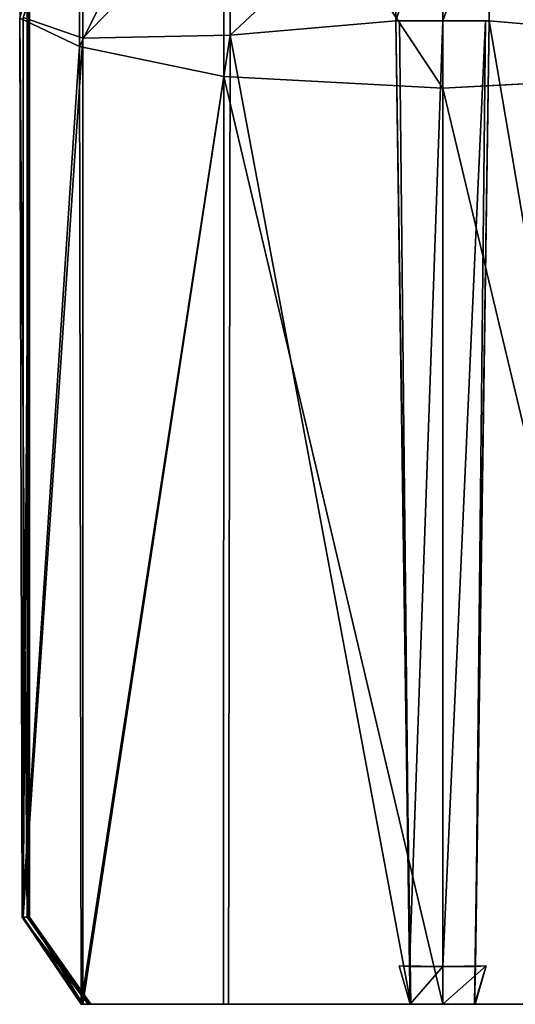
# Model space of a CAD drawing. Extents: x 0 to 35.8, y 0 to 27.5.
# Tile 206 of 256: x 30.429 to 30.731, y 0 to 0.6. Entities that reach past the tile are written whole.
import ezdxf

# ---------------------------------------------------------------- set-up
doc = ezdxf.new("R2010")
doc.units = 0
doc.header["$MEASUREMENT"] = 0
doc.layers.get('0').update_dxf_attribs({"color": 13, "linetype": 'CONTINUOUS'})
doc.layers.add('HDI8056C_KNOBS_-_4_1', color=252, linetype='CONTINUOUS')

# ---------------------------------------------------------------- blocks, each defined once
blk = doc.blocks.new('RGM8658UC_TRADECAD_V06_DXF')
at = {"layer": 'HDI8056C_KNOBS_-_4_1', "color": 0}
for p, q in [((30.4652, 0.7789, 1.9346), (30.4656, 0.5831, 1.9354)), ((30.4652, 0.7789, 1.9346), (30.4656, 0.5831, 1.9354)), ((30.6867, 0.7629, 1.8996), (30.6867, 0.5578, 1.9006)), ((30.6867, 0.7629, 1.8996), (30.6867, 0.5578, 1.9006)), ((30.5535, 0.565, 1.9112), (30.5535, 0.7593, 1.9103)), ((30.5535, 0.565, 1.9112), (30.5535, 0.7593, 1.9103)), ((30.6867, 0.5989, 3.932), (30.6867, 0.6849, 3.932)), ((30.6867, 0.5989, 3.932), (30.6867, 0.6849, 3.932)), ((30.4678, 0.5882, 3.897), (30.4678, 0.6825, 3.8996)), ((30.4678, 0.5882, 3.897), (30.4678, 0.6825, 3.8996)), ((30.5573, 0.6812, 3.9217), (30.5573, 0.59, 3.9217)), ((30.5573, 0.6812, 3.9217), (30.5573, 0.59, 3.9217)), ((30.6583, 0.5989, 3.932), (30.657, 0.6833, 3.9318)), ((30.6583, 0.5989, 3.932), (30.657, 0.6833, 3.9318)), ((30.7164, 0.6833, 3.9318), (30.715, 0.5989, 3.932)), ((30.7164, 0.6833, 3.9318), (30.715, 0.5989, 3.932)), ((30.4338, 0.6152, 2.2701), (30.4338, 0.053, 2.3072)), ((30.4338, 0.6152, 2.2701), (30.4338, 0.053, 2.3072)), ((30.4346, 0.053, 2.4889), (30.4348, 0.6173, 2.488)), ((30.4346, 0.053, 2.4889), (30.4348, 0.6173, 2.488)), ((30.4353, 0.053, 3.4808), (30.4353, 0.6173, 3.4554)), ((30.4353, 0.6173, 2.9858), (30.4353, 0.053, 2.9868)), ((30.4353, 0.053, 2.7194), (30.4353, 0.6173, 2.7191)), ((30.4353, 0.053, 3.4808), (30.4353, 0.6173, 3.4554)), ((30.4353, 0.053, 3.2198), (30.4353, 0.6173, 3.2064)), ((30.4353, 0.053, 2.7194), (30.4353, 0.6173, 2.7191)), ((30.4353, 0.053, 3.2198), (30.4353, 0.6173, 3.2064)), ((30.4353, 0.6173, 2.9858), (30.4353, 0.053, 2.9868)), ((30.4309, 0.053, 2.0275), (30.4293, 0.6004, 2.0161)), ((30.4293, 0.6004, 2.0161), (30.4656, 0.5831, 1.9354)), ((30.4309, 0.053, 2.0275), (30.4293, 0.6004, 2.0161)), ((30.4293, 0.6004, 2.0161), (30.4656, 0.5831, 1.9354)), ((30.4314, 0.6008, 3.8265), (30.4315, 0.053, 3.7935)), ((30.4314, 0.6008, 3.8265), (30.4678, 0.5882, 3.897)), ((30.4314, 0.6008, 3.8265), (30.4315, 0.053, 3.7935)), ((30.4314, 0.6008, 3.8265), (30.4678, 0.5882, 3.897)), ((30.5573, 0.59, 3.9217), (30.6583, 0.5989, 3.932)), ((30.5573, 0.59, 3.9217), (30.6583, 0.5989, 3.932)), ((30.6674, 0, 3.9103), (30.6583, 0.5989, 3.932)), ((30.6583, 0.5989, 3.932), (30.6867, 0.5989, 3.932)), ((30.6583, 0.5989, 3.932), (30.6605, 0.5989, 3.9254)), ((30.6583, 0.5989, 3.932), (30.6867, 0.5989, 3.932)), ((30.6674, 0, 3.9103), (30.6583, 0.5989, 3.932)), ((30.6583, 0.5989, 3.932), (30.6605, 0.5989, 3.9254)), ((30.6666, 0.0231, 3.8842), (30.6605, 0.5989, 3.9254)), ((30.6605, 0.5989, 3.9254), (30.6867, 0.5989, 3.9249)), ((30.6605, 0.5989, 3.9254), (30.6867, 0.5989, 3.9249)), ((30.6666, 0.0231, 3.8842), (30.6605, 0.5989, 3.9254)), ((30.6867, 0.5989, 3.9249), (30.7128, 0.5989, 3.9254)), ((30.6867, 0.0231, 3.8842), (30.6867, 0.5989, 3.9249)), ((30.6867, 0.5989, 3.9249), (30.7128, 0.5989, 3.9254)), ((30.6867, 0.5989, 3.9249), (30.6867, 0.5989, 3.932)), ((30.6867, 0.5989, 3.932), (30.715, 0.5989, 3.932)), ((30.6867, 0.5989, 3.932), (30.715, 0.5989, 3.932)), ((30.6867, 0.0231, 3.8842), (30.6867, 0.5989, 3.9249)), ((30.6867, 0.5989, 3.9249), (30.6867, 0.5989, 3.932)), ((30.715, 0.5989, 3.932), (30.706, 0, 3.9103)), ((30.715, 0.5989, 3.932), (30.706, 0, 3.9103)), ((30.7128, 0.5989, 3.9254), (30.7067, 0.0231, 3.8842)), ((30.7128, 0.5989, 3.9254), (30.7067, 0.0231, 3.8842)), ((30.7128, 0.5989, 3.9254), (30.715, 0.5989, 3.932)), ((30.7128, 0.5989, 3.9254), (30.715, 0.5989, 3.932)), ((30.715, 0.5989, 3.932), (30.816, 0.59, 3.9217)), ((30.715, 0.5989, 3.932), (30.816, 0.59, 3.9217)), ((30.5573, 0.59, 3.9217), (30.4678, 0.5882, 3.897)), ((30.5573, 0.59, 3.9217), (30.4678, 0.5882, 3.897)), ((30.4678, 0, 3.881), (30.4678, 0.5882, 3.897)), ((30.4678, 0, 3.881), (30.4678, 0.5882, 3.897)), ((30.5564, 0, 3.9), (30.5573, 0.59, 3.9217)), ((30.5564, 0, 3.9), (30.5573, 0.59, 3.9217)), ((30.5535, 0.565, 1.9112), (30.4656, 0.5831, 1.9354)), ((30.4656, 0.5831, 1.9354), (30.4668, 0, 1.9379)), ((30.5535, 0.565, 1.9112), (30.4656, 0.5831, 1.9354)), ((30.4656, 0.5831, 1.9354), (30.4668, 0, 1.9379)), ((30.5534, 0, 1.9139), (30.5535, 0.565, 1.9112)), ((30.5534, 0, 1.9139), (30.5535, 0.565, 1.9112)), ((30.5535, 0.565, 1.9112), (30.6867, 0.5578, 1.9006)), ((30.5535, 0.565, 1.9112), (30.6867, 0.5578, 1.9006)), ((30.6867, 0.5578, 1.9006), (30.8199, 0.565, 1.9112)), ((30.6867, 0.5578, 1.9006), (30.8199, 0.565, 1.9112)), ((30.6867, 0.5578, 1.9006), (30.6867, 0, 1.9034)), ((30.6867, 0.5578, 1.9006), (30.6867, 0, 1.9034)), ((30.4338, 0.053, 2.3072), (30.4309, 0.053, 2.0275)), ((30.4338, 0.053, 2.3072), (30.4309, 0.053, 2.0275)), ((30.4668, 0, 1.9379), (30.4309, 0.053, 2.0275)), ((30.4668, 0, 1.9379), (30.4309, 0.053, 2.0275)), ((30.4315, 0.053, 3.7935), (30.4353, 0.053, 3.4808)), ((30.4315, 0.053, 3.7935), (30.4353, 0.053, 3.4808)), ((30.4315, 0.053, 3.7935), (30.4678, 0, 3.881)), ((30.4315, 0.053, 3.7935), (30.4678, 0, 3.881)), ((30.4338, 0.053, 2.3072), (30.4346, 0.053, 2.4889)), ((30.471, 0, 2.3072), (30.4338, 0.053, 2.3072)), ((30.4338, 0.053, 2.3072), (30.4346, 0.053, 2.4889)), ((30.471, 0, 2.3072), (30.4338, 0.053, 2.3072)), ((30.4346, 0.053, 2.4889), (30.4717, 0, 2.4889)), ((30.4353, 0.053, 2.7194), (30.4346, 0.053, 2.4889)), ((30.4353, 0.053, 2.7194), (30.4346, 0.053, 2.4889)), ((30.4346, 0.053, 2.4889), (30.4717, 0, 2.4889)), ((30.4353, 0.053, 2.9868), (30.4353, 0.053, 2.7194)), ((30.4353, 0.053, 3.4808), (30.4353, 0.053, 3.2198)), ((30.4353, 0.053, 3.2198), (30.4353, 0.053, 2.9868)), ((30.4725, 0, 3.4808), (30.4353, 0.053, 3.4808)), ((30.4353, 0.053, 2.9868), (30.4353, 0.053, 2.7194)), ((30.4353, 0.053, 2.9868), (30.4725, 0, 2.9868)), ((30.4725, 0, 2.7194), (30.4353, 0.053, 2.7194)), ((30.4353, 0.053, 3.4808), (30.4353, 0.053, 3.2198)), ((30.4725, 0, 3.4808), (30.4353, 0.053, 3.4808)), ((30.4725, 0, 3.2198), (30.4353, 0.053, 3.2198)), ((30.4725, 0, 2.7194), (30.4353, 0.053, 2.7194)), ((30.4353, 0.053, 3.2198), (30.4353, 0.053, 2.9868)), ((30.4725, 0, 3.2198), (30.4353, 0.053, 3.2198)), ((30.4353, 0.053, 2.9868), (30.4725, 0, 2.9868)), ((30.6867, 0.0231, 3.4973), (30.6602, 0.0235, 3.5007)), ((30.6602, 0.0235, 3.5007), (30.6666, 0.0231, 3.8842)), ((30.6669, 0, 3.504), (30.6602, 0.0235, 3.5007)), ((30.6867, 0.0231, 3.4973), (30.6602, 0.0235, 3.5007)), ((30.6669, 0, 3.504), (30.6602, 0.0235, 3.5007)), ((30.6602, 0.0235, 3.5007), (30.6666, 0.0231, 3.8842)), ((30.6867, 0.0231, 3.8842), (30.6666, 0.0231, 3.8842)), ((30.6867, 0.0231, 3.8842), (30.6666, 0.0231, 3.8842)), ((30.6666, 0.0231, 3.8842), (30.6674, 0, 3.9103)), ((30.6666, 0.0231, 3.8842), (30.6674, 0, 3.9103)), ((30.7132, 0.0235, 3.5007), (30.6867, 0.0231, 3.4973)), ((30.7132, 0.0235, 3.5007), (30.6867, 0.0231, 3.4973)), ((30.7067, 0.0231, 3.8842), (30.6867, 0.0231, 3.8842)), ((30.7067, 0.0231, 3.8842), (30.6867, 0.0231, 3.8842)), ((30.6867, 0.0231, 3.4973), (30.6867, 0.0231, 3.8842)), ((30.6867, 0, 3.5006), (30.6867, 0.0231, 3.4973)), ((30.6867, 0.0231, 3.4973), (30.6867, 0.0231, 3.8842)), ((30.6867, 0, 3.5006), (30.6867, 0.0231, 3.4973)), ((30.706, 0, 3.9103), (30.7067, 0.0231, 3.8842)), ((30.706, 0, 3.9103), (30.7067, 0.0231, 3.8842)), ((30.7132, 0.0235, 3.5007), (30.7064, 0, 3.504)), ((30.7132, 0.0235, 3.5007), (30.7064, 0, 3.504)), ((30.7067, 0.0231, 3.8842), (30.7132, 0.0235, 3.5007)), ((30.7067, 0.0231, 3.8842), (30.7132, 0.0235, 3.5007)), ((30.4668, 0, 1.9379), (30.5534, 0, 1.9139)), ((30.4668, 0, 1.9379), (30.5534, 0, 1.9139)), ((30.4668, 0, 1.9379), (30.471, 0, 2.3072)), ((30.4668, 0, 1.9379), (30.471, 0, 2.3072)), ((30.4678, 0, 3.881), (30.5564, 0, 3.9)), ((30.4725, 0, 3.4808), (30.4678, 0, 3.881)), ((30.4725, 0, 3.4808), (30.4678, 0, 3.881)), ((30.4678, 0, 3.881), (30.5564, 0, 3.9)), ((30.4717, 0, 2.4889), (30.471, 0, 2.3072)), ((30.471, 0, 2.3072), (30.5664, 0, 2.2929)), ((30.471, 0, 2.3072), (30.5664, 0, 2.2929)), ((30.4717, 0, 2.4889), (30.471, 0, 2.3072)), ((30.5699, 0, 2.4807), (30.4717, 0, 2.4889)), ((30.4717, 0, 2.4889), (30.4725, 0, 2.7194)), ((30.5699, 0, 2.4807), (30.4717, 0, 2.4889)), ((30.4717, 0, 2.4889), (30.4725, 0, 2.7194)), ((30.567, 0, 3.2225), (30.4725, 0, 3.2198)), ((30.4725, 0, 3.2198), (30.4725, 0, 3.4808)), ((30.4725, 0, 3.4808), (30.5661, 0, 3.4935)), ((30.567, 0, 3.2225), (30.4725, 0, 3.2198)), ((30.5679, 0, 2.9868), (30.4725, 0, 2.9868)), ((30.4725, 0, 2.9868), (30.4725, 0, 3.2198)), ((30.4725, 0, 3.4808), (30.5661, 0, 3.4935)), ((30.5688, 0, 2.7178), (30.4725, 0, 2.7194)), ((30.4725, 0, 2.7194), (30.4725, 0, 2.9868)), ((30.5679, 0, 2.9868), (30.4725, 0, 2.9868)), ((30.5688, 0, 2.7178), (30.4725, 0, 2.7194)), ((30.4725, 0, 2.7194), (30.4725, 0, 2.9868)), ((30.4725, 0, 3.2198), (30.4725, 0, 3.4808)), ((30.4725, 0, 2.9868), (30.4725, 0, 3.2198)), ((30.5664, 0, 2.2929), (30.5534, 0, 1.9139)), ((30.5534, 0, 1.9139), (30.6867, 0, 1.9034)), ((30.5534, 0, 1.9139), (30.6867, 0, 1.9034)), ((30.5664, 0, 2.2929), (30.5534, 0, 1.9139)), ((30.5564, 0, 3.9), (30.5661, 0, 3.4935)), ((30.5564, 0, 3.9), (30.5661, 0, 3.4935)), ((30.5564, 0, 3.9), (30.6674, 0, 3.9103)), ((30.5564, 0, 3.9), (30.6674, 0, 3.9103)), ((30.567, 0, 3.2225), (30.5661, 0, 3.4935)), ((30.5661, 0, 3.4935), (30.6669, 0, 3.504)), ((30.567, 0, 3.2225), (30.5661, 0, 3.4935)), ((30.5661, 0, 3.4935), (30.6669, 0, 3.504)), ((30.5664, 0, 2.2929), (30.6867, 0, 2.2888)), ((30.5699, 0, 2.4807), (30.5664, 0, 2.2929)), ((30.5664, 0, 2.2929), (30.6867, 0, 2.2888)), ((30.5699, 0, 2.4807), (30.5664, 0, 2.2929)), ((30.6867, 0, 3.2254), (30.567, 0, 3.2225)), ((30.567, 0, 3.2225), (30.5679, 0, 2.9868)), ((30.6867, 0, 3.2254), (30.567, 0, 3.2225)), ((30.567, 0, 3.2225), (30.5679, 0, 2.9868)), ((30.6867, 0, 2.9869), (30.5679, 0, 2.9868)), ((30.5679, 0, 2.9868), (30.5688, 0, 2.7178)), ((30.5679, 0, 2.9868), (30.5688, 0, 2.7178)), ((30.6867, 0, 2.9869), (30.5679, 0, 2.9868)), ((30.5699, 0, 2.4807), (30.5688, 0, 2.7178)), ((30.5688, 0, 2.7178), (30.6867, 0, 2.7162)), ((30.5688, 0, 2.7178), (30.6867, 0, 2.7162)), ((30.5699, 0, 2.4807), (30.5688, 0, 2.7178)), ((30.6867, 0, 2.4779), (30.5699, 0, 2.4807)), ((30.6867, 0, 2.4779), (30.5699, 0, 2.4807)), ((30.6669, 0, 3.504), (30.6867, 0, 3.2254)), ((30.6669, 0, 3.504), (30.6867, 0, 3.2254)), ((30.6669, 0, 3.504), (30.6867, 0, 3.5006)), ((30.6674, 0, 3.9103), (30.6669, 0, 3.504)), ((30.6669, 0, 3.504), (30.6867, 0, 3.5006)), ((30.6674, 0, 3.9103), (30.6669, 0, 3.504)), ((30.6867, 0, 3.2254), (30.6867, 0, 3.5006)), ((30.6867, 0, 3.5006), (30.7064, 0, 3.504)), ((30.7064, 0, 3.504), (30.6867, 0, 3.2254)), ((30.7064, 0, 3.504), (30.6867, 0, 3.2254)), ((30.8063, 0, 3.2225), (30.6867, 0, 3.2254)), ((30.6867, 0, 3.2254), (30.6867, 0, 3.5006)), ((30.6867, 0, 2.4779), (30.6867, 0, 2.7162)), ((30.6867, 0, 2.7162), (30.8045, 0, 2.7178)), ((30.8034, 0, 2.4807), (30.6867, 0, 2.4779)), ((30.8054, 0, 2.9868), (30.6867, 0, 2.9869)), ((30.6867, 0, 2.9869), (30.6867, 0, 3.2254)), ((30.8063, 0, 3.2225), (30.6867, 0, 3.2254)), ((30.6867, 0, 1.9034), (30.8199, 0, 1.9139)), ((30.8054, 0, 2.9868), (30.6867, 0, 2.9869)), ((30.6867, 0, 2.7162), (30.8045, 0, 2.7178)), ((30.6867, 0, 2.7162), (30.6867, 0, 2.9869)), ((30.6867, 0, 1.9034), (30.6867, 0, 2.2888)), ((30.6867, 0, 2.2888), (30.807, 0, 2.2929)), ((30.6867, 0, 1.9034), (30.8199, 0, 1.9139)), ((30.6867, 0, 3.5006), (30.7064, 0, 3.504)), ((30.6867, 0, 2.2888), (30.807, 0, 2.2929)), ((30.6867, 0, 2.2888), (30.6867, 0, 2.4779)), ((30.8034, 0, 2.4807), (30.6867, 0, 2.4779)), ((30.6867, 0, 2.4779), (30.6867, 0, 2.7162)), ((30.6867, 0, 2.9869), (30.6867, 0, 3.2254)), ((30.6867, 0, 2.7162), (30.6867, 0, 2.9869)), ((30.6867, 0, 1.9034), (30.6867, 0, 2.2888)), ((30.6867, 0, 2.2888), (30.6867, 0, 2.4779)), ((30.7064, 0, 3.504), (30.706, 0, 3.9103)), ((30.706, 0, 3.9103), (30.8169, 0, 3.9)), ((30.706, 0, 3.9103), (30.8169, 0, 3.9)), ((30.7064, 0, 3.504), (30.706, 0, 3.9103)), ((30.7064, 0, 3.504), (30.8072, 0, 3.4935)), ((30.7064, 0, 3.504), (30.8072, 0, 3.4935))]:
    blk.add_line(p, q, dxfattribs=at)
at = {"layer": 'HDI8056C_KNOBS_-_4_1', "color": 252}
mesh = blk.add_polyface(dxfattribs=at)
corners = [(30.4652, 0.7789, 1.9346), (30.4293, 0.6004, 2.0161), (30.4656, 0.5831, 1.9354), (30.4298, 0.7073, 2.0187)]
mesh.append_faces([[corners[k] for k in face] for face in [(0, 1, 2), (1, 0, 3)]], dxfattribs={"vtx0": -1, "color": 252})
mesh = blk.add_polyface(dxfattribs=at)
corners = [(30.4656, 0.5831, 1.9354), (30.5535, 0.7593, 1.9103), (30.4652, 0.7789, 1.9346), (30.5535, 0.565, 1.9112)]
mesh.append_faces([[corners[k] for k in face] for face in [(0, 1, 2), (1, 0, 3)]], dxfattribs={"vtx0": -1, "color": 252})
mesh = blk.add_polyface(dxfattribs=at)
corners = [(30.6867, 0.5578, 1.9006), (30.5535, 0.7593, 1.9103), (30.5535, 0.565, 1.9112), (30.6867, 0.7629, 1.8996)]
mesh.append_faces([[corners[k] for k in face] for face in [(0, 1, 2), (1, 0, 3)]], dxfattribs={"vtx0": -1, "color": 252})
mesh = blk.add_polyface(dxfattribs=at)
corners = [(30.8199, 0.565, 1.9112), (30.6867, 0.7629, 1.8996), (30.6867, 0.5578, 1.9006), (30.8198, 0.7593, 1.9103)]
mesh.append_faces([[corners[k] for k in face] for face in [(0, 1, 2), (1, 0, 3)]], dxfattribs={"vtx0": -1, "color": 252})
mesh = blk.add_polyface(dxfattribs=at)
corners = [(30.6867, 0.6849, 3.932), (30.6583, 0.5989, 3.932), (30.657, 0.6833, 3.9318), (30.6867, 0.5989, 3.932)]
mesh.append_faces([[corners[k] for k in face] for face in [(0, 1, 2), (1, 0, 3)]], dxfattribs={"vtx0": -1, "color": 252})
mesh = blk.add_polyface(dxfattribs=at)
corners = [(30.7164, 0.6833, 3.9318), (30.6867, 0.5989, 3.932), (30.6867, 0.6849, 3.932), (30.715, 0.5989, 3.932)]
mesh.append_faces([[corners[k] for k in face] for face in [(0, 1, 2), (1, 0, 3)]], dxfattribs={"vtx0": -1, "color": 252})
mesh = blk.add_polyface(dxfattribs=at)
corners = [(30.4678, 0.6825, 3.8996), (30.4678, 0.5882, 3.897), (30.4314, 0.6008, 3.8265)]
mesh.append_faces([[corners[k] for k in face] for face in [(0, 1, 2)]], dxfattribs={"color": 252})
mesh = blk.add_polyface(dxfattribs=at)
corners = [(30.5573, 0.6812, 3.9217), (30.4678, 0.5882, 3.897), (30.4678, 0.6825, 3.8996), (30.5573, 0.59, 3.9217)]
mesh.append_faces([[corners[k] for k in face] for face in [(0, 1, 2), (1, 0, 3)]], dxfattribs={"vtx0": -1, "color": 252})
mesh = blk.add_polyface(dxfattribs=at)
corners = [(30.657, 0.6833, 3.9318), (30.5573, 0.59, 3.9217), (30.5573, 0.6812, 3.9217), (30.6583, 0.5989, 3.932)]
mesh.append_faces([[corners[k] for k in face] for face in [(0, 1, 2), (1, 0, 3)]], dxfattribs={"vtx0": -1, "color": 252})
mesh = blk.add_polyface(dxfattribs=at)
corners = [(30.7164, 0.6833, 3.9318), (30.816, 0.59, 3.9217), (30.715, 0.5989, 3.932), (30.816, 0.6812, 3.9217)]
mesh.append_faces([[corners[k] for k in face] for face in [(0, 1, 2), (1, 0, 3)]], dxfattribs={"vtx0": -1, "color": 252})
mesh = blk.add_polyface(dxfattribs=at)
corners = [(30.4293, 0.6004, 2.0161), (30.4338, 0.053, 2.3072), (30.4309, 0.053, 2.0275), (30.4338, 0.6152, 2.2701)]
mesh.append_faces([[corners[k] for k in face] for face in [(0, 1, 2), (1, 0, 3)]], dxfattribs={"vtx0": -1, "color": 252})
mesh = blk.add_polyface(dxfattribs=at)
corners = [(30.4353, 0.6173, 3.4554), (30.4315, 0.053, 3.7935), (30.4353, 0.053, 3.4808), (30.4314, 0.6008, 3.8265)]
mesh.append_faces([[corners[k] for k in face] for face in [(0, 1, 2), (1, 0, 3)]], dxfattribs={"vtx0": -1, "color": 252})
mesh = blk.add_polyface(dxfattribs=at)
corners = [(30.4338, 0.6152, 2.2701), (30.4346, 0.053, 2.4889), (30.4338, 0.053, 2.3072), (30.4348, 0.6173, 2.488)]
mesh.append_faces([[corners[k] for k in face] for face in [(0, 1, 2), (1, 0, 3)]], dxfattribs={"vtx0": -1, "color": 252})
mesh = blk.add_polyface(dxfattribs=at)
corners = [(30.4348, 0.6173, 2.488), (30.4353, 0.053, 2.7194), (30.4346, 0.053, 2.4889), (30.4353, 0.6173, 2.7191)]
mesh.append_faces([[corners[k] for k in face] for face in [(0, 1, 2), (1, 0, 3)]], dxfattribs={"vtx0": -1, "color": 252})
mesh = blk.add_polyface(dxfattribs=at)
corners = [(30.4353, 0.6173, 2.7191), (30.4353, 0.053, 2.9868), (30.4353, 0.053, 2.7194), (30.4353, 0.6173, 2.9858)]
mesh.append_faces([[corners[k] for k in face] for face in [(0, 1, 2), (1, 0, 3)]], dxfattribs={"vtx0": -1, "color": 252})
mesh = blk.add_polyface(dxfattribs=at)
corners = [(30.4353, 0.6173, 3.2064), (30.4353, 0.053, 3.4808), (30.4353, 0.053, 3.2198), (30.4353, 0.6173, 3.4554)]
mesh.append_faces([[corners[k] for k in face] for face in [(0, 1, 2), (1, 0, 3)]], dxfattribs={"vtx0": -1, "color": 252})
mesh = blk.add_polyface(dxfattribs=at)
corners = [(30.4353, 0.6173, 2.9858), (30.4353, 0.053, 3.2198), (30.4353, 0.053, 2.9868), (30.4353, 0.6173, 3.2064)]
mesh.append_faces([[corners[k] for k in face] for face in [(0, 1, 2), (1, 0, 3)]], dxfattribs={"vtx0": -1, "color": 252})
mesh = blk.add_polyface(dxfattribs=at)
corners = [(30.4293, 0.6004, 2.0161), (30.4309, 0.053, 2.0275), (30.4656, 0.5831, 1.9354)]
mesh.append_faces([[corners[k] for k in face] for face in [(0, 1, 2)]], dxfattribs={"color": 252})
mesh = blk.add_polyface(dxfattribs=at)
corners = [(30.4314, 0.6008, 3.8265), (30.4678, 0.5882, 3.897), (30.4315, 0.053, 3.7935)]
mesh.append_faces([[corners[k] for k in face] for face in [(0, 1, 2)]], dxfattribs={"color": 252})
mesh = blk.add_polyface(dxfattribs=at)
corners = [(30.5573, 0.59, 3.9217), (30.6674, 0, 3.9103), (30.5564, 0, 3.9), (30.6583, 0.5989, 3.932)]
mesh.append_faces([[corners[k] for k in face] for face in [(0, 1, 2), (1, 0, 3)]], dxfattribs={"vtx0": -1, "color": 252})
mesh = blk.add_polyface(dxfattribs=at)
corners = [(30.6605, 0.5989, 3.9254), (30.6867, 0.5989, 3.932), (30.6867, 0.5989, 3.9249), (30.6583, 0.5989, 3.932)]
mesh.append_faces([[corners[k] for k in face] for face in [(0, 1, 2), (1, 0, 3)]], dxfattribs={"vtx0": -1, "color": 252})
mesh = blk.add_polyface(dxfattribs=at)
corners = [(30.6583, 0.5989, 3.932), (30.6666, 0.0231, 3.8842), (30.6674, 0, 3.9103)]
mesh.append_faces([[corners[k] for k in face] for face in [(0, 1, 2)]], dxfattribs={"color": 252})
mesh = blk.add_polyface(dxfattribs=at)
corners = [(30.6605, 0.5989, 3.9254), (30.6666, 0.0231, 3.8842), (30.6583, 0.5989, 3.932)]
mesh.append_faces([[corners[k] for k in face] for face in [(0, 1, 2)]], dxfattribs={"color": 252})
mesh = blk.add_polyface(dxfattribs=at)
corners = [(30.6867, 0.5989, 3.9249), (30.6666, 0.0231, 3.8842), (30.6605, 0.5989, 3.9254), (30.6867, 0.0231, 3.8842)]
mesh.append_faces([[corners[k] for k in face] for face in [(0, 1, 2), (1, 0, 3)]], dxfattribs={"vtx0": -1, "color": 252})
mesh = blk.add_polyface(dxfattribs=at)
corners = [(30.7128, 0.5989, 3.9254), (30.6867, 0.0231, 3.8842), (30.6867, 0.5989, 3.9249), (30.7067, 0.0231, 3.8842)]
mesh.append_faces([[corners[k] for k in face] for face in [(0, 1, 2), (1, 0, 3)]], dxfattribs={"vtx0": -1, "color": 252})
mesh = blk.add_polyface(dxfattribs=at)
corners = [(30.6867, 0.5989, 3.932), (30.7128, 0.5989, 3.9254), (30.6867, 0.5989, 3.9249), (30.715, 0.5989, 3.932)]
mesh.append_faces([[corners[k] for k in face] for face in [(0, 1, 2), (1, 0, 3)]], dxfattribs={"vtx0": -1, "color": 252})
mesh = blk.add_polyface(dxfattribs=at)
corners = [(30.715, 0.5989, 3.932), (30.8169, 0, 3.9), (30.706, 0, 3.9103), (30.816, 0.59, 3.9217)]
mesh.append_faces([[corners[k] for k in face] for face in [(0, 1, 2), (1, 0, 3)]], dxfattribs={"vtx0": -1, "color": 252})
mesh = blk.add_polyface(dxfattribs=at)
corners = [(30.715, 0.5989, 3.932), (30.706, 0, 3.9103), (30.7067, 0.0231, 3.8842)]
mesh.append_faces([[corners[k] for k in face] for face in [(0, 1, 2)]], dxfattribs={"color": 252})
mesh = blk.add_polyface(dxfattribs=at)
corners = [(30.715, 0.5989, 3.932), (30.7067, 0.0231, 3.8842), (30.7128, 0.5989, 3.9254)]
mesh.append_faces([[corners[k] for k in face] for face in [(0, 1, 2)]], dxfattribs={"color": 252})
mesh = blk.add_polyface(dxfattribs=at)
corners = [(30.4678, 0.5882, 3.897), (30.4678, 0, 3.881), (30.4315, 0.053, 3.7935)]
mesh.append_faces([[corners[k] for k in face] for face in [(0, 1, 2)]], dxfattribs={"color": 252})
mesh = blk.add_polyface(dxfattribs=at)
corners = [(30.5573, 0.59, 3.9217), (30.4678, 0, 3.881), (30.4678, 0.5882, 3.897)]
mesh.append_faces([[corners[k] for k in face] for face in [(0, 1, 2)]], dxfattribs={"color": 252})
mesh = blk.add_polyface(dxfattribs=at)
corners = [(30.5573, 0.59, 3.9217), (30.5564, 0, 3.9), (30.4678, 0, 3.881)]
mesh.append_faces([[corners[k] for k in face] for face in [(0, 1, 2)]], dxfattribs={"color": 252})
mesh = blk.add_polyface(dxfattribs=at)
corners = [(30.4656, 0.5831, 1.9354), (30.4309, 0.053, 2.0275), (30.4668, 0, 1.9379)]
mesh.append_faces([[corners[k] for k in face] for face in [(0, 1, 2)]], dxfattribs={"color": 252})
mesh = blk.add_polyface(dxfattribs=at)
corners = [(30.4668, 0, 1.9379), (30.5535, 0.565, 1.9112), (30.4656, 0.5831, 1.9354), (30.5534, 0, 1.9139)]
mesh.append_faces([[corners[k] for k in face] for face in [(0, 1, 2), (1, 0, 3)]], dxfattribs={"vtx0": -1, "color": 252})
mesh = blk.add_polyface(dxfattribs=at)
corners = [(30.6867, 0, 1.9034), (30.5535, 0.565, 1.9112), (30.5534, 0, 1.9139), (30.6867, 0.5578, 1.9006)]
mesh.append_faces([[corners[k] for k in face] for face in [(0, 1, 2), (1, 0, 3)]], dxfattribs={"vtx0": -1, "color": 252})
mesh = blk.add_polyface(dxfattribs=at)
corners = [(30.8199, 0, 1.9139), (30.6867, 0.5578, 1.9006), (30.6867, 0, 1.9034), (30.8199, 0.565, 1.9112)]
mesh.append_faces([[corners[k] for k in face] for face in [(0, 1, 2), (1, 0, 3)]], dxfattribs={"vtx0": -1, "color": 252})
mesh = blk.add_polyface(dxfattribs=at)
corners = [(30.4309, 0.053, 2.0275), (30.471, 0, 2.3072), (30.4668, 0, 1.9379), (30.4338, 0.053, 2.3072)]
mesh.append_faces([[corners[k] for k in face] for face in [(0, 1, 2), (1, 0, 3)]], dxfattribs={"vtx0": -1, "color": 252})
mesh = blk.add_polyface(dxfattribs=at)
corners = [(30.4353, 0.053, 3.4808), (30.4678, 0, 3.881), (30.4725, 0, 3.4808), (30.4315, 0.053, 3.7935)]
mesh.append_faces([[corners[k] for k in face] for face in [(0, 1, 2), (1, 0, 3)]], dxfattribs={"vtx0": -1, "color": 252})
mesh = blk.add_polyface(dxfattribs=at)
corners = [(30.4338, 0.053, 2.3072), (30.4717, 0, 2.4889), (30.471, 0, 2.3072), (30.4346, 0.053, 2.4889)]
mesh.append_faces([[corners[k] for k in face] for face in [(0, 1, 2), (1, 0, 3)]], dxfattribs={"vtx0": -1, "color": 252})
mesh = blk.add_polyface(dxfattribs=at)
corners = [(30.4346, 0.053, 2.4889), (30.4725, 0, 2.7194), (30.4717, 0, 2.4889), (30.4353, 0.053, 2.7194)]
mesh.append_faces([[corners[k] for k in face] for face in [(0, 1, 2), (1, 0, 3)]], dxfattribs={"vtx0": -1, "color": 252})
mesh = blk.add_polyface(dxfattribs=at)
corners = [(30.4353, 0.053, 2.7194), (30.4725, 0, 2.9868), (30.4725, 0, 2.7194), (30.4353, 0.053, 2.9868)]
mesh.append_faces([[corners[k] for k in face] for face in [(0, 1, 2), (1, 0, 3)]], dxfattribs={"vtx0": -1, "color": 252})
mesh = blk.add_polyface(dxfattribs=at)
corners = [(30.4353, 0.053, 3.2198), (30.4725, 0, 3.4808), (30.4725, 0, 3.2198), (30.4353, 0.053, 3.4808)]
mesh.append_faces([[corners[k] for k in face] for face in [(0, 1, 2), (1, 0, 3)]], dxfattribs={"vtx0": -1, "color": 252})
mesh = blk.add_polyface(dxfattribs=at)
corners = [(30.4353, 0.053, 2.9868), (30.4725, 0, 3.2198), (30.4725, 0, 2.9868), (30.4353, 0.053, 3.2198)]
mesh.append_faces([[corners[k] for k in face] for face in [(0, 1, 2), (1, 0, 3)]], dxfattribs={"vtx0": -1, "color": 252})
mesh = blk.add_polyface(dxfattribs=at)
corners = [(30.6602, 0.0235, 3.5007), (30.6867, 0.0231, 3.8842), (30.6867, 0.0231, 3.4973), (30.6666, 0.0231, 3.8842)]
mesh.append_faces([[corners[k] for k in face] for face in [(0, 1, 2), (1, 0, 3)]], dxfattribs={"vtx0": -1, "color": 252})
mesh = blk.add_polyface(dxfattribs=at)
corners = [(30.6867, 0.0231, 3.4973), (30.6669, 0, 3.504), (30.6602, 0.0235, 3.5007), (30.6867, 0, 3.5006)]
mesh.append_faces([[corners[k] for k in face] for face in [(0, 1, 2), (1, 0, 3)]], dxfattribs={"vtx0": -1, "color": 252})
mesh = blk.add_polyface(dxfattribs=at)
corners = [(30.6602, 0.0235, 3.5007), (30.6669, 0, 3.504), (30.6666, 0.0231, 3.8842)]
mesh.append_faces([[corners[k] for k in face] for face in [(0, 1, 2)]], dxfattribs={"color": 252})
mesh = blk.add_polyface(dxfattribs=at)
corners = [(30.6666, 0.0231, 3.8842), (30.6669, 0, 3.504), (30.6674, 0, 3.9103)]
mesh.append_faces([[corners[k] for k in face] for face in [(0, 1, 2)]], dxfattribs={"color": 252})
mesh = blk.add_polyface(dxfattribs=at)
corners = [(30.6867, 0.0231, 3.8842), (30.7132, 0.0235, 3.5007), (30.6867, 0.0231, 3.4973), (30.7067, 0.0231, 3.8842)]
mesh.append_faces([[corners[k] for k in face] for face in [(0, 1, 2), (1, 0, 3)]], dxfattribs={"vtx0": -1, "color": 252})
mesh = blk.add_polyface(dxfattribs=at)
corners = [(30.7132, 0.0235, 3.5007), (30.6867, 0, 3.5006), (30.6867, 0.0231, 3.4973), (30.7064, 0, 3.504)]
mesh.append_faces([[corners[k] for k in face] for face in [(0, 1, 2), (1, 0, 3)]], dxfattribs={"vtx0": -1, "color": 252})
mesh = blk.add_polyface(dxfattribs=at)
corners = [(30.7132, 0.0235, 3.5007), (30.706, 0, 3.9103), (30.7064, 0, 3.504)]
mesh.append_faces([[corners[k] for k in face] for face in [(0, 1, 2)]], dxfattribs={"color": 252})
mesh = blk.add_polyface(dxfattribs=at)
corners = [(30.7132, 0.0235, 3.5007), (30.7067, 0.0231, 3.8842), (30.706, 0, 3.9103)]
mesh.append_faces([[corners[k] for k in face] for face in [(0, 1, 2)]], dxfattribs={"color": 252})
mesh = blk.add_polyface(dxfattribs=at)
corners = [(30.4668, 0, 1.9379), (30.5664, 0, 2.2929), (30.5534, 0, 1.9139), (30.471, 0, 2.3072)]
mesh.append_faces([[corners[k] for k in face] for face in [(0, 1, 2), (1, 0, 3)]], dxfattribs={"vtx0": -1, "color": 252})
mesh = blk.add_polyface(dxfattribs=at)
corners = [(30.4678, 0, 3.881), (30.5661, 0, 3.4935), (30.4725, 0, 3.4808), (30.5564, 0, 3.9)]
mesh.append_faces([[corners[k] for k in face] for face in [(0, 1, 2), (1, 0, 3)]], dxfattribs={"vtx0": -1, "color": 252})
mesh = blk.add_polyface(dxfattribs=at)
corners = [(30.471, 0, 2.3072), (30.5699, 0, 2.4807), (30.5664, 0, 2.2929), (30.4717, 0, 2.4889)]
mesh.append_faces([[corners[k] for k in face] for face in [(0, 1, 2), (1, 0, 3)]], dxfattribs={"vtx0": -1, "color": 252})
mesh = blk.add_polyface(dxfattribs=at)
corners = [(30.4717, 0, 2.4889), (30.5688, 0, 2.7178), (30.5699, 0, 2.4807), (30.4725, 0, 2.7194)]
mesh.append_faces([[corners[k] for k in face] for face in [(0, 1, 2), (1, 0, 3)]], dxfattribs={"vtx0": -1, "color": 252})
mesh = blk.add_polyface(dxfattribs=at)
corners = [(30.4725, 0, 3.4808), (30.567, 0, 3.2225), (30.4725, 0, 3.2198), (30.5661, 0, 3.4935)]
mesh.append_faces([[corners[k] for k in face] for face in [(0, 1, 2), (1, 0, 3)]], dxfattribs={"vtx0": -1, "color": 252})
mesh = blk.add_polyface(dxfattribs=at)
corners = [(30.4725, 0, 3.2198), (30.5679, 0, 2.9868), (30.4725, 0, 2.9868), (30.567, 0, 3.2225)]
mesh.append_faces([[corners[k] for k in face] for face in [(0, 1, 2), (1, 0, 3)]], dxfattribs={"vtx0": -1, "color": 252})
mesh = blk.add_polyface(dxfattribs=at)
corners = [(30.4725, 0, 2.7194), (30.5679, 0, 2.9868), (30.5688, 0, 2.7178), (30.4725, 0, 2.9868)]
mesh.append_faces([[corners[k] for k in face] for face in [(0, 1, 2), (1, 0, 3)]], dxfattribs={"vtx0": -1, "color": 252})
mesh = blk.add_polyface(dxfattribs=at)
corners = [(30.5534, 0, 1.9139), (30.6867, 0, 2.2888), (30.6867, 0, 1.9034), (30.5664, 0, 2.2929)]
mesh.append_faces([[corners[k] for k in face] for face in [(0, 1, 2), (1, 0, 3)]], dxfattribs={"vtx0": -1, "color": 252})
mesh = blk.add_polyface(dxfattribs=at)
corners = [(30.5564, 0, 3.9), (30.6669, 0, 3.504), (30.5661, 0, 3.4935), (30.6674, 0, 3.9103)]
mesh.append_faces([[corners[k] for k in face] for face in [(0, 1, 2), (1, 0, 3)]], dxfattribs={"vtx0": -1, "color": 252})
mesh = blk.add_polyface(dxfattribs=at)
corners = [(30.5661, 0, 3.4935), (30.6867, 0, 3.2254), (30.567, 0, 3.2225), (30.6669, 0, 3.504)]
mesh.append_faces([[corners[k] for k in face] for face in [(0, 1, 2), (1, 0, 3)]], dxfattribs={"vtx0": -1, "color": 252})
mesh = blk.add_polyface(dxfattribs=at)
corners = [(30.5664, 0, 2.2929), (30.6867, 0, 2.4779), (30.6867, 0, 2.2888), (30.5699, 0, 2.4807)]
mesh.append_faces([[corners[k] for k in face] for face in [(0, 1, 2), (1, 0, 3)]], dxfattribs={"vtx0": -1, "color": 252})
mesh = blk.add_polyface(dxfattribs=at)
corners = [(30.567, 0, 3.2225), (30.6867, 0, 2.9869), (30.5679, 0, 2.9868), (30.6867, 0, 3.2254)]
mesh.append_faces([[corners[k] for k in face] for face in [(0, 1, 2), (1, 0, 3)]], dxfattribs={"vtx0": -1, "color": 252})
mesh = blk.add_polyface(dxfattribs=at)
corners = [(30.5688, 0, 2.7178), (30.6867, 0, 2.9869), (30.6867, 0, 2.7162), (30.5679, 0, 2.9868)]
mesh.append_faces([[corners[k] for k in face] for face in [(0, 1, 2), (1, 0, 3)]], dxfattribs={"vtx0": -1, "color": 252})
mesh = blk.add_polyface(dxfattribs=at)
corners = [(30.5699, 0, 2.4807), (30.6867, 0, 2.7162), (30.6867, 0, 2.4779), (30.5688, 0, 2.7178)]
mesh.append_faces([[corners[k] for k in face] for face in [(0, 1, 2), (1, 0, 3)]], dxfattribs={"vtx0": -1, "color": 252})
mesh = blk.add_polyface(dxfattribs=at)
corners = [(30.6669, 0, 3.504), (30.6867, 0, 3.5006), (30.6867, 0, 3.2254)]
mesh.append_faces([[corners[k] for k in face] for face in [(0, 1, 2)]], dxfattribs={"color": 252})
mesh = blk.add_polyface(dxfattribs=at)
corners = [(30.7064, 0, 3.504), (30.6867, 0, 3.2254), (30.6867, 0, 3.5006)]
mesh.append_faces([[corners[k] for k in face] for face in [(0, 1, 2)]], dxfattribs={"color": 252})
mesh = blk.add_polyface(dxfattribs=at)
corners = [(30.6867, 0, 3.2254), (30.8072, 0, 3.4935), (30.8063, 0, 3.2225), (30.7064, 0, 3.504)]
mesh.append_faces([[corners[k] for k in face] for face in [(0, 1, 2), (1, 0, 3)]], dxfattribs={"vtx0": -1, "color": 252})
mesh = blk.add_polyface(dxfattribs=at)
corners = [(30.6867, 0, 2.7162), (30.8034, 0, 2.4807), (30.6867, 0, 2.4779), (30.8045, 0, 2.7178)]
mesh.append_faces([[corners[k] for k in face] for face in [(0, 1, 2), (1, 0, 3)]], dxfattribs={"vtx0": -1, "color": 252})
mesh = blk.add_polyface(dxfattribs=at)
corners = [(30.6867, 0, 2.9869), (30.8063, 0, 3.2225), (30.8054, 0, 2.9868), (30.6867, 0, 3.2254)]
mesh.append_faces([[corners[k] for k in face] for face in [(0, 1, 2), (1, 0, 3)]], dxfattribs={"vtx0": -1, "color": 252})
mesh = blk.add_polyface(dxfattribs=at)
corners = [(30.6867, 0, 2.9869), (30.8045, 0, 2.7178), (30.6867, 0, 2.7162), (30.8054, 0, 2.9868)]
mesh.append_faces([[corners[k] for k in face] for face in [(0, 1, 2), (1, 0, 3)]], dxfattribs={"vtx0": -1, "color": 252})
mesh = blk.add_polyface(dxfattribs=at)
corners = [(30.6867, 0, 2.2888), (30.8199, 0, 1.9139), (30.6867, 0, 1.9034), (30.807, 0, 2.2929)]
mesh.append_faces([[corners[k] for k in face] for face in [(0, 1, 2), (1, 0, 3)]], dxfattribs={"vtx0": -1, "color": 252})
mesh = blk.add_polyface(dxfattribs=at)
corners = [(30.6867, 0, 2.4779), (30.807, 0, 2.2929), (30.6867, 0, 2.2888), (30.8034, 0, 2.4807)]
mesh.append_faces([[corners[k] for k in face] for face in [(0, 1, 2), (1, 0, 3)]], dxfattribs={"vtx0": -1, "color": 252})
mesh = blk.add_polyface(dxfattribs=at)
corners = [(30.7064, 0, 3.504), (30.8169, 0, 3.9), (30.8072, 0, 3.4935), (30.706, 0, 3.9103)]
mesh.append_faces([[corners[k] for k in face] for face in [(0, 1, 2), (1, 0, 3)]], dxfattribs={"vtx0": -1, "color": 252})

msp = doc.modelspace()

# ---------------------------------------------------------------- block references
at = {"color": 0}
msp.add_blockref('RGM8658UC_TRADECAD_V06_DXF', (0, 0), dxfattribs=at)

doc.saveas('drawing.dxf')
